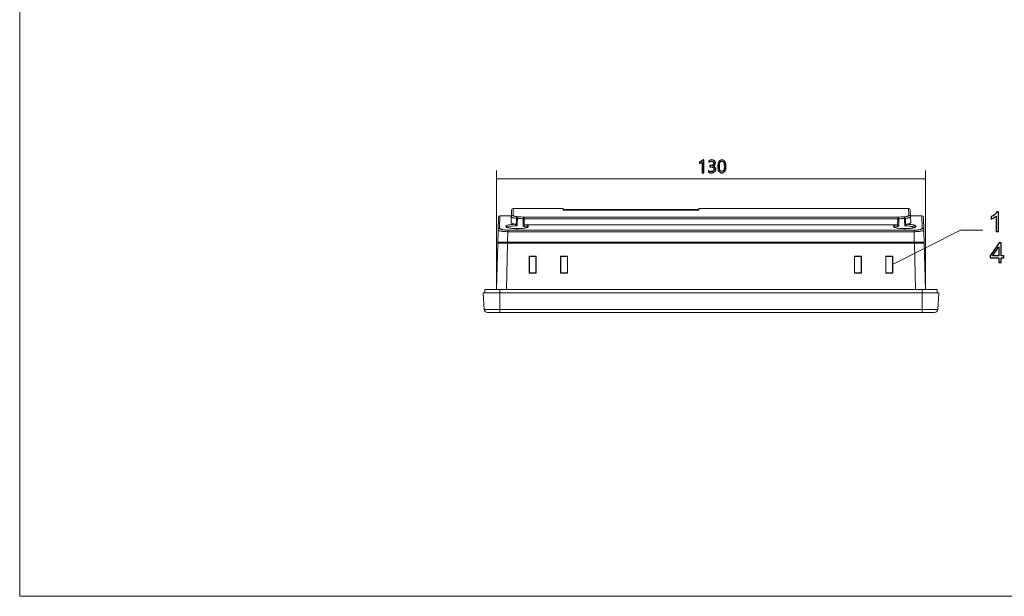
# Model space of a CAD drawing. Header units: centimetres. Extents: x -29.7 to 29.7, y -21 to 21.
# Tile 1 of 11: x -29.7 to 0.1, y -21 to -3.5. Entities that reach past the tile are written whole.
import ezdxf

# ---------------------------------------------------------------- set-up
doc = ezdxf.new("R2010")
doc.units = ezdxf.units.CM
doc.header["$MEASUREMENT"] = 0
doc.layers.add('ADMI12F45D1EDXF_CONTINUOUS_LINE', color=7, linetype='Continuous')
doc.layers.add('SC_DXF_CONTINUOUS_LINE', color=7, linetype='Continuous')

msp = doc.modelspace()

# ---------------------------------------------------------------- linework, layer by layer
at = {"lineweight": 9}
for points in [[(-29.70107, -21.0058), (-29.70107, -21.0058), (-29.70107, 20.9942), (-29.70107, 20.9942)], [(-29.70107, -21.0058), (-29.70107, -21.0058), (29.69893, -21.0058), (29.69893, -21.0058)]]:
    msp.add_open_spline(points, degree=3, dxfattribs=at)
for points, knots in [([(-9.02632, -8.17961), (-9.02632, -8.17961), (-9.02632, -7.85611), (-9.02632, -7.85611), (-9.03382, -7.86361), (-9.04649, -7.87203), (-9.06432, -7.88128), (-9.08216, -7.89053), (-9.09857, -7.89703), (-9.11374, -7.90078), (-9.11374, -7.90078), (-9.11374, -7.85394), (-9.11374, -7.85394), (-9.09374, -7.84836), (-9.07232, -7.83953), (-9.04949, -7.82744), (-9.02674, -7.81528), (-9.00924, -7.80386), (-8.99699, -7.79311), (-8.99699, -7.79311), (-8.97899, -7.79311), (-8.97899, -7.79311), (-8.97899, -7.79311), (-8.97899, -8.17961), (-8.97899, -8.17961), (-8.97899, -8.17961), (-9.02632, -8.17961), (-9.02632, -8.17961)], [0, 0, 0, 0, 0.11111111, 0.11111111, 0.11111111, 0.22222222, 0.22222222, 0.22222222, 0.33333333, 0.33333333, 0.33333333, 0.44444444, 0.44444444, 0.44444444, 0.55555556, 0.55555556, 0.55555556, 0.66666667, 0.66666667, 0.66666667, 0.77777778, 0.77777778, 0.77777778, 0.88888889, 0.88888889, 0.88888889, 1, 1, 1, 1]), ([(-8.83732, -8.11636), (-8.81141, -8.13636), (-8.78224, -8.14644), (-8.74966, -8.14644), (-8.72366, -8.14644), (-8.70299, -8.14003), (-8.68782, -8.12728), (-8.67257, -8.11444), (-8.66499, -8.09736), (-8.66499, -8.07586), (-8.66499, -8.02803), (-8.69924, -8.00411), (-8.76774, -8.00411), (-8.76774, -8.00411), (-8.79924, -8.00411), (-8.79924, -8.00411), (-8.79924, -8.00411), (-8.79924, -7.96453), (-8.79924, -7.96453), (-8.79924, -7.96453), (-8.76924, -7.96453), (-8.76924, -7.96453), (-8.70849, -7.96453), (-8.67816, -7.94203), (-8.67816, -7.89711), (-8.67816, -7.85561), (-8.70132, -7.83486), (-8.74774, -7.83486), (-8.77424, -7.83486), (-8.79924, -7.84386), (-8.82266, -7.86169), (-8.82266, -7.86169), (-8.82266, -7.81661), (-8.82266, -7.81661), (-8.79791, -7.80228), (-8.76907, -7.79511), (-8.73599, -7.79511), (-8.70374, -7.79511), (-8.67791, -7.80353), (-8.65841, -7.82036), (-8.63882, -7.83719), (-8.62907, -7.85903), (-8.62907, -7.88594), (-8.62907, -7.93536), (-8.65432, -7.96719), (-8.70474, -7.98136), (-8.70474, -7.98136), (-8.70474, -7.98236), (-8.70474, -7.98236), (-8.67741, -7.98528), (-8.65582, -7.99494), (-8.63991, -8.01128), (-8.62407, -8.02761), (-8.61616, -8.04803), (-8.61616, -8.07244), (-8.61616, -8.10644), (-8.62841, -8.13386), (-8.65291, -8.15469), (-8.67741, -8.17553), (-8.70999, -8.18594), (-8.75066, -8.18594), (-8.78649, -8.18594), (-8.81532, -8.17928), (-8.83732, -8.16594), (-8.83732, -8.16594), (-8.83732, -8.11636), (-8.83732, -8.11636)], [0, 0, 0, 0, 0.04545455, 0.04545455, 0.04545455, 0.09090909, 0.09090909, 0.09090909, 0.13636364, 0.13636364, 0.13636364, 0.18181818, 0.18181818, 0.18181818, 0.22727273, 0.22727273, 0.22727273, 0.27272727, 0.27272727, 0.27272727, 0.31818182, 0.31818182, 0.31818182, 0.36363636, 0.36363636, 0.36363636, 0.40909091, 0.40909091, 0.40909091, 0.45454545, 0.45454545, 0.45454545, 0.5, 0.5, 0.5, 0.54545455, 0.54545455, 0.54545455, 0.59090909, 0.59090909, 0.59090909, 0.63636364, 0.63636364, 0.63636364, 0.68181818, 0.68181818, 0.68181818, 0.72727273, 0.72727273, 0.72727273, 0.77272727, 0.77272727, 0.77272727, 0.81818182, 0.81818182, 0.81818182, 0.86363636, 0.86363636, 0.86363636, 0.90909091, 0.90909091, 0.90909091, 0.95454545, 0.95454545, 0.95454545, 1, 1, 1, 1]), ([(-8.55674, -7.99794), (-8.55674, -7.93119), (-8.54574, -7.88078), (-8.52357, -7.84644), (-8.50141, -7.81219), (-8.46941, -7.79511), (-8.42741, -7.79511), (-8.34732, -7.79511), (-8.30724, -7.85969), (-8.30724, -7.98894), (-8.30724, -8.05278), (-8.31857, -8.10153), (-8.34107, -8.13528), (-8.36366, -8.16903), (-8.39524, -8.18594), (-8.43591, -8.18594), (-8.47432, -8.18594), (-8.50407, -8.16994), (-8.52516, -8.13786), (-8.54624, -8.10578), (-8.55674, -8.05919), (-8.55674, -7.99794)], [0, 0, 0, 0, 0.14285714, 0.14285714, 0.14285714, 0.28571429, 0.28571429, 0.28571429, 0.42857143, 0.42857143, 0.42857143, 0.57142857, 0.57142857, 0.57142857, 0.71428571, 0.71428571, 0.71428571, 0.85714286, 0.85714286, 0.85714286, 1, 1, 1, 1]), ([(-8.50791, -7.99578), (-8.50791, -8.09619), (-8.48249, -8.14644), (-8.43149, -8.14644), (-8.38141, -8.14644), (-8.35632, -8.09536), (-8.35632, -7.99336), (-8.35632, -7.88769), (-8.38091, -7.83486), (-8.43007, -7.83486), (-8.48199, -7.83486), (-8.50791, -7.88853), (-8.50791, -7.99578)], [0, 0, 0, 0, 0.25, 0.25, 0.25, 0.5, 0.5, 0.5, 0.75, 0.75, 0.75, 1, 1, 1, 1]), ([(-0.05127, -9.96291), (-0.05127, -9.96291), (-0.1246, -9.96291), (-0.1246, -9.96291), (-0.1246, -9.96291), (-0.1246, -9.49597), (-0.1246, -9.49597), (-0.14224, -9.51291), (-0.16544, -9.52972), (-0.19405, -9.54652), (-0.22266, -9.56333), (-0.24849, -9.57597), (-0.27127, -9.5843), (-0.27127, -9.5843), (-0.27127, -9.51347), (-0.27127, -9.51347), (-0.2303, -9.4943), (-0.19447, -9.47097), (-0.16377, -9.44347), (-0.13308, -9.41611), (-0.11127, -9.38958), (-0.09849, -9.36375), (-0.09849, -9.36375), (-0.05127, -9.36375), (-0.05127, -9.36375), (-0.05127, -9.36375), (-0.05127, -9.96291), (-0.05127, -9.96291)], [0, 0, 0, 0, 0.11111111, 0.11111111, 0.11111111, 0.22222222, 0.22222222, 0.22222222, 0.33333333, 0.33333333, 0.33333333, 0.44444444, 0.44444444, 0.44444444, 0.55555556, 0.55555556, 0.55555556, 0.66666667, 0.66666667, 0.66666667, 0.77777778, 0.77777778, 0.77777778, 0.88888889, 0.88888889, 0.88888889, 1, 1, 1, 1]), ([(-0.04446, -10.90334), (-0.04446, -10.90334), (-0.04446, -10.76084), (-0.04446, -10.76084), (-0.04446, -10.76084), (-0.30363, -10.76084), (-0.30363, -10.76084), (-0.30363, -10.76084), (-0.30363, -10.69334), (-0.30363, -10.69334), (-0.30363, -10.69334), (-0.03113, -10.30668), (-0.03113, -10.30668), (-0.03113, -10.30668), (0.02887, -10.30668), (0.02887, -10.30668), (0.02887, -10.30668), (0.02887, -10.69334), (0.02887, -10.69334), (0.02887, -10.69334), (0.1097, -10.69334), (0.1097, -10.69334), (0.1097, -10.69334), (0.1097, -10.76084), (0.1097, -10.76084), (0.1097, -10.76084), (0.02887, -10.76084), (0.02887, -10.76084), (0.02887, -10.76084), (0.02887, -10.90334), (0.02887, -10.90334), (0.02887, -10.90334), (-0.04446, -10.90334), (-0.04446, -10.90334)], [0, 0, 0, 0, 0.09090909, 0.09090909, 0.09090909, 0.18181818, 0.18181818, 0.18181818, 0.27272727, 0.27272727, 0.27272727, 0.36363636, 0.36363636, 0.36363636, 0.45454545, 0.45454545, 0.45454545, 0.54545455, 0.54545455, 0.54545455, 0.63636364, 0.63636364, 0.63636364, 0.72727273, 0.72727273, 0.72727273, 0.81818182, 0.81818182, 0.81818182, 0.90909091, 0.90909091, 0.90909091, 1, 1, 1, 1]), ([(-0.04446, -10.69334), (-0.04446, -10.69334), (-0.04446, -10.42487), (-0.04446, -10.42487), (-0.04446, -10.42487), (-0.23155, -10.69334), (-0.23155, -10.69334), (-0.23155, -10.69334), (-0.04446, -10.69334), (-0.04446, -10.69334)], [0, 0, 0, 0, 0.33333333, 0.33333333, 0.33333333, 0.66666667, 0.66666667, 0.66666667, 1, 1, 1, 1]), ([(-3.26224, -10.96375), (-3.26224, -10.96375), (-3.25891, -10.95926), (-3.25891, -10.95926), (-3.25891, -10.95926), (-3.25665, -10.96372), (-3.25665, -10.96372), (-3.25665, -10.96372), (-3.26224, -10.96375), (-3.26224, -10.96375), (-3.26224, -10.96375), (-3.26224, -10.96375), (-3.26224, -10.96375)], [0, 0, 0, 0, 0.25, 0.25, 0.25, 0.5, 0.5, 0.5, 0.75, 0.75, 0.75, 1, 1, 1, 1])]:
    msp.add_open_spline(points, degree=3, knots=knots)
at = {"lineweight": 0}
for points in [[(-15.25962, -11.71375), (-15.25962, -11.71375), (-15.25962, -8.118), (-15.25962, -8.118)], [(-2.26486, -11.71375), (-2.26486, -11.71375), (-2.26486, -8.118), (-2.26486, -8.118)], [(-15.25962, -8.368), (-15.25962, -8.368), (-2.26486, -8.368), (-2.26486, -8.368)]]:
    msp.add_open_spline(points, degree=3, dxfattribs=at)
for points in [[(-15.23295, -8.37514), (-15.23295, -8.37514), (-15.25962, -8.368), (-15.25962, -8.368), (-15.25962, -8.368), (-15.23295, -8.36085), (-15.23295, -8.36085), (-15.23295, -8.36085), (-15.23295, -8.37514), (-15.23295, -8.37514)], [(-2.29152, -8.37514), (-2.29152, -8.37514), (-2.26486, -8.368), (-2.26486, -8.368), (-2.26486, -8.368), (-2.29152, -8.36085), (-2.29152, -8.36085), (-2.29152, -8.36085), (-2.29152, -8.37514), (-2.29152, -8.37514)]]:
    msp.add_open_spline(points, degree=3, knots=[0, 0, 0, 0, 0.33333333, 0.33333333, 0.33333333, 0.66666667, 0.66666667, 0.66666667, 1, 1, 1, 1], dxfattribs=at)
at = {"lineweight": 9}
for points, knots in [([(-3.26224, -10.96375), (-3.26224, -10.96375), (-1.20782, -9.92336), (-1.20782, -9.92336), (-1.20782, -9.92336), (-0.53718, -9.92336), (-0.53718, -9.92336)], [0, 0, 0, 0, 0.5, 0.5, 0.5, 1, 1, 1, 1]), ([(-3.26224, -10.96375), (-3.26224, -10.96375), (-3.25891, -10.95926), (-3.25891, -10.95926), (-3.25891, -10.95926), (-3.25665, -10.96372), (-3.25665, -10.96372), (-3.25665, -10.96372), (-3.26224, -10.96375), (-3.26224, -10.96375)], [0, 0, 0, 0, 0.33333333, 0.33333333, 0.33333333, 0.66666667, 0.66666667, 0.66666667, 1, 1, 1, 1])]:
    msp.add_open_spline(points, degree=3, knots=knots, dxfattribs=at)
at = {"layer": 'ADMI12F45D1EDXF_CONTINUOUS_LINE', "lineweight": 9}
for points in [[(-15.22296, -10.31375), (-15.22296, -10.31375), (-15.2025, -9.53247), (-15.2025, -9.53247)], [(-15.15252, -9.48376), (-15.17962, -9.48376), (-15.20179, -9.50535), (-15.2025, -9.53244)], [(-15.15253, -9.48376), (-15.15253, -9.48376), (-15.16241, -9.86246), (-15.16241, -9.86246)], [(-15.15253, -9.48375), (-15.15253, -9.48375), (-14.80532, -9.48375), (-14.80532, -9.48375)], [(-14.81261, -9.69255), (-14.81261, -9.69255), (-14.79932, -9.31201), (-14.79932, -9.31201)], [(-14.74936, -9.26376), (-14.77629, -9.26376), (-14.79838, -9.28509), (-14.79932, -9.31201)], [(-14.74937, -9.26375), (-14.74937, -9.26375), (-14.75654, -9.47009), (-14.75654, -9.47009)], [(-14.74937, -9.26375), (-14.74937, -9.26375), (-13.23639, -9.26375), (-13.23639, -9.26375)], [(-14.42081, -9.52911), (-14.42081, -9.52911), (-14.42081, -9.57659), (-14.42081, -9.57659)], [(-3.10367, -9.52911), (-3.10367, -9.52911), (-14.42081, -9.52911), (-14.42081, -9.52911)], [(-13.23639, -9.26374), (-13.23639, -9.26374), (-13.23639, -9.31084), (-13.23639, -9.31084)], [(-13.23534, -9.29375), (-13.23534, -9.29375), (-10.26753, -9.29375), (-10.26753, -9.29375)], [(-9.16534, -9.31318), (-9.16534, -9.31318), (-13.20534, -9.31318), (-13.20534, -9.31318)], [(-10.25332, -9.29387), (-10.25332, -9.29387), (-10.26751, -9.29375), (-10.26751, -9.29375)], [(-9.84402, -9.29375), (-9.84402, -9.29375), (-9.13534, -9.29375), (-9.13534, -9.29375)], [(-9.13429, -9.28471), (-9.13429, -9.28471), (-9.13429, -9.26374), (-9.13429, -9.26374)], [(-9.13429, -9.26375), (-9.13429, -9.26375), (-2.77511, -9.26375), (-2.77511, -9.26375)], [(-9.13429, -9.31089), (-9.13429, -9.31089), (-9.13429, -9.28471), (-9.13429, -9.28471)], [(-3.10367, -9.52911), (-3.10367, -9.52911), (-3.10367, -9.57659), (-3.10367, -9.57659)], [(-2.72516, -9.31201), (-2.7261, -9.28509), (-2.74819, -9.26376), (-2.77512, -9.26376)], [(-2.76794, -9.47009), (-2.76794, -9.47009), (-2.77511, -9.26375), (-2.77511, -9.26375)], [(-2.72516, -9.31201), (-2.72516, -9.31201), (-2.71187, -9.69255), (-2.71187, -9.69255)], [(-2.71916, -9.48375), (-2.71916, -9.48375), (-2.37194, -9.48375), (-2.37194, -9.48375)], [(-2.32198, -9.53244), (-2.32269, -9.50535), (-2.34485, -9.48376), (-2.37196, -9.48376)], [(-2.36207, -9.86247), (-2.36207, -9.86247), (-2.37194, -9.48375), (-2.37194, -9.48375)], [(-2.32198, -9.53247), (-2.32198, -9.53247), (-2.30152, -10.31375), (-2.30152, -10.31375)], [(-14.92788, -9.83291), (-14.93029, -9.82781), (-14.93363, -9.82306), (-14.93764, -9.81908)], [(-14.92769, -9.83916), (-14.92558, -9.8399), (-14.92346, -9.84062), (-14.92133, -9.84132)], [(-14.91337, -9.83526), (-14.91466, -9.83635), (-14.91591, -9.83751), (-14.91706, -9.83876)], [(-14.65096, -9.5632), (-14.65508, -9.6276), (-14.65908, -9.692), (-14.66296, -9.75641)], [(-14.62232, -9.56477), (-14.63186, -9.5642), (-14.64141, -9.56367), (-14.65095, -9.5632)], [(-14.62232, -9.56477), (-14.62619, -9.63943), (-14.62992, -9.71409), (-14.63352, -9.78876)], [(-14.44865, -9.80239), (-14.44865, -9.80239), (-14.45138, -9.57746), (-14.45138, -9.57746)], [(-14.42081, -9.57659), (-14.42081, -9.57659), (-14.41764, -9.77322), (-14.41764, -9.77322)], [(-14.42081, -9.57659), (-14.42081, -9.57659), (-3.10367, -9.57659), (-3.10367, -9.57659)], [(-3.14839, -9.76128), (-3.14839, -9.76128), (-14.37609, -9.76128), (-14.37609, -9.76128)], [(-14.3432, -9.84102), (-14.34075, -9.84019), (-14.33831, -9.83933), (-14.33588, -9.83843)], [(-14.33662, -9.83292), (-14.33419, -9.8278), (-14.33083, -9.82304), (-14.32681, -9.81905)], [(-3.18788, -9.83291), (-3.19029, -9.82781), (-3.19363, -9.82306), (-3.19764, -9.81908)], [(-3.18769, -9.83916), (-3.18558, -9.8399), (-3.18346, -9.84062), (-3.18133, -9.84132)], [(-3.10683, -9.77322), (-3.10683, -9.77322), (-3.10367, -9.57659), (-3.10367, -9.57659)], [(-3.0731, -9.57746), (-3.0731, -9.57746), (-3.07583, -9.80239), (-3.07583, -9.80239)], [(-2.89095, -9.78876), (-2.89456, -9.71409), (-2.89829, -9.63943), (-2.90215, -9.56477)], [(-2.86152, -9.75641), (-2.8654, -9.692), (-2.8694, -9.6276), (-2.87352, -9.5632)], [(-2.6032, -9.84102), (-2.60075, -9.84019), (-2.59831, -9.83933), (-2.59588, -9.83843)], [(-2.59662, -9.83292), (-2.59419, -9.8278), (-2.59083, -9.82304), (-2.58681, -9.81905)], [(-14.91396, -9.96614), (-14.91396, -9.96614), (-14.92227, -10.28375), (-14.92227, -10.28375)], [(-14.91396, -9.96614), (-14.91396, -9.96614), (-14.91396, -9.91873), (-14.91396, -9.91873)], [(-14.91396, -9.91873), (-14.91396, -9.91873), (-2.61052, -9.91873), (-2.61052, -9.91873)], [(-14.91396, -9.96614), (-14.91396, -9.96614), (-2.61052, -9.96614), (-2.61052, -9.96614)], [(-2.61052, -9.91873), (-2.61052, -9.91873), (-2.61052, -9.96614), (-2.61052, -9.96614)], [(-2.6022, -10.28375), (-2.6022, -10.28375), (-2.61052, -9.96614), (-2.61052, -9.96614)], [(-15.25962, -11.71375), (-15.25962, -11.71375), (-15.22296, -10.31375), (-15.22296, -10.31375)], [(-15.22296, -10.31375), (-15.22296, -10.31375), (-2.30152, -10.31375), (-2.30152, -10.31375)], [(-15.22217, -10.28375), (-15.22217, -10.28375), (-2.3023, -10.28375), (-2.3023, -10.28375)], [(-15.1588, -10.28375), (-15.1588, -10.28375), (-15.1624, -10.31375), (-15.1624, -10.31375)], [(-15.16238, -10.28375), (-15.16238, -10.28375), (-15.16238, -10.31358), (-15.16238, -10.31358)], [(-14.92306, -10.31375), (-14.92306, -10.31375), (-14.95972, -11.71375), (-14.95972, -11.71375)], [(-14.9314, -10.31375), (-14.9314, -10.31375), (-14.9314, -10.28375), (-14.9314, -10.28375)], [(-2.56476, -11.71375), (-2.56476, -11.71375), (-2.60142, -10.31375), (-2.60142, -10.31375)], [(-2.59307, -10.28375), (-2.59307, -10.28375), (-2.59307, -10.31375), (-2.59307, -10.31375)], [(-2.36207, -10.31375), (-2.36207, -10.31375), (-2.36567, -10.28375), (-2.36567, -10.28375)], [(-2.3621, -10.31358), (-2.3621, -10.31358), (-2.3621, -10.28375), (-2.3621, -10.28375)], [(-2.30152, -10.31375), (-2.30152, -10.31375), (-2.26486, -11.71375), (-2.26486, -11.71375)], [(-14.26755, -10.70844), (-14.26755, -10.70844), (-14.26833, -11.21984), (-14.26833, -11.21984)], [(-14.26755, -10.70844), (-14.26755, -10.70844), (-14.26224, -10.71375), (-14.26224, -10.71375)], [(-14.05662, -10.70844), (-14.05662, -10.70844), (-14.26755, -10.70844), (-14.26755, -10.70844)], [(-14.26224, -11.21375), (-14.26224, -11.21375), (-14.26224, -10.71375), (-14.26224, -10.71375)], [(-14.06209, -10.71375), (-14.06209, -10.71375), (-14.26224, -10.71375), (-14.26224, -10.71375)], [(-14.06193, -10.71375), (-14.06193, -10.71375), (-14.06224, -11.21375), (-14.06224, -11.21375)], [(-14.05662, -10.70844), (-14.05662, -10.70844), (-14.06193, -10.71375), (-14.06193, -10.71375)], [(-14.05615, -11.21984), (-14.05615, -11.21984), (-14.05662, -10.70844), (-14.05662, -10.70844)], [(-13.31755, -10.70844), (-13.31755, -10.70844), (-13.31833, -11.21984), (-13.31833, -11.21984)], [(-13.31755, -10.70844), (-13.31755, -10.70844), (-13.31224, -10.71375), (-13.31224, -10.71375)], [(-13.10693, -10.70844), (-13.10693, -10.70844), (-13.31755, -10.70844), (-13.31755, -10.70844)], [(-13.31224, -11.21375), (-13.31224, -11.21375), (-13.31224, -10.71375), (-13.31224, -10.71375)], [(-13.11224, -10.71375), (-13.11224, -10.71375), (-13.31224, -10.71375), (-13.31224, -10.71375)], [(-13.10693, -10.70844), (-13.10693, -10.70844), (-13.11224, -10.71375), (-13.11224, -10.71375)], [(-13.11224, -10.71375), (-13.11224, -10.71375), (-13.11224, -11.21375), (-13.11224, -11.21375)], [(-13.10615, -11.21984), (-13.10615, -11.21984), (-13.10693, -10.70844), (-13.10693, -10.70844)], [(-4.41786, -10.70844), (-4.41786, -10.70844), (-4.41833, -11.21984), (-4.41833, -11.21984)], [(-4.20693, -10.70844), (-4.20693, -10.70844), (-4.41786, -10.70844), (-4.41786, -10.70844)], [(-4.41786, -10.70844), (-4.41786, -10.70844), (-4.41254, -10.71375), (-4.41254, -10.71375)], [(-4.41224, -11.21375), (-4.41224, -11.21375), (-4.41254, -10.71375), (-4.41254, -10.71375)], [(-4.21224, -10.71375), (-4.21224, -10.71375), (-4.41239, -10.71375), (-4.41239, -10.71375)], [(-4.20693, -10.70844), (-4.20693, -10.70844), (-4.21224, -10.71375), (-4.21224, -10.71375)], [(-4.21224, -10.71375), (-4.21224, -10.71375), (-4.21224, -11.21375), (-4.21224, -11.21375)], [(-4.20615, -11.21984), (-4.20615, -11.21984), (-4.20693, -10.70844), (-4.20693, -10.70844)], [(-3.46786, -10.70844), (-3.46786, -10.70844), (-3.46833, -11.21984), (-3.46833, -11.21984)], [(-3.25693, -10.70844), (-3.25693, -10.70844), (-3.46786, -10.70844), (-3.46786, -10.70844)], [(-3.46786, -10.70844), (-3.46786, -10.70844), (-3.46254, -10.71375), (-3.46254, -10.71375)], [(-3.46224, -11.21375), (-3.46224, -11.21375), (-3.46254, -10.71375), (-3.46254, -10.71375)], [(-3.26224, -10.71375), (-3.26224, -10.71375), (-3.46239, -10.71375), (-3.46239, -10.71375)], [(-3.25693, -10.70844), (-3.25693, -10.70844), (-3.26224, -10.71375), (-3.26224, -10.71375)], [(-3.26224, -10.71375), (-3.26224, -10.71375), (-3.26224, -11.21375), (-3.26224, -11.21375)], [(-3.25615, -11.21984), (-3.25615, -11.21984), (-3.25693, -10.70844), (-3.25693, -10.70844)], [(-14.26833, -11.21984), (-14.26833, -11.21984), (-14.26224, -11.21375), (-14.26224, -11.21375)], [(-14.26833, -11.21984), (-14.26833, -11.21984), (-14.05615, -11.21984), (-14.05615, -11.21984)], [(-14.26224, -11.21375), (-14.26224, -11.21375), (-14.06209, -11.21375), (-14.06209, -11.21375)], [(-14.05615, -11.21984), (-14.05615, -11.21984), (-14.06224, -11.21375), (-14.06224, -11.21375)], [(-13.31833, -11.21984), (-13.31833, -11.21984), (-13.31224, -11.21375), (-13.31224, -11.21375)], [(-13.31833, -11.21984), (-13.31833, -11.21984), (-13.10615, -11.21984), (-13.10615, -11.21984)], [(-13.31224, -11.21375), (-13.31224, -11.21375), (-13.11224, -11.21375), (-13.11224, -11.21375)], [(-13.10615, -11.21984), (-13.10615, -11.21984), (-13.11224, -11.21375), (-13.11224, -11.21375)], [(-4.41833, -11.21984), (-4.41833, -11.21984), (-4.41224, -11.21375), (-4.41224, -11.21375)], [(-4.41833, -11.21984), (-4.41833, -11.21984), (-4.20615, -11.21984), (-4.20615, -11.21984)], [(-4.41239, -11.21375), (-4.41239, -11.21375), (-4.21224, -11.21375), (-4.21224, -11.21375)], [(-4.20615, -11.21984), (-4.20615, -11.21984), (-4.21224, -11.21375), (-4.21224, -11.21375)], [(-3.46833, -11.21984), (-3.46833, -11.21984), (-3.46224, -11.21375), (-3.46224, -11.21375)], [(-3.46833, -11.21984), (-3.46833, -11.21984), (-3.25615, -11.21984), (-3.25615, -11.21984)], [(-3.46239, -11.21375), (-3.46239, -11.21375), (-3.26224, -11.21375), (-3.26224, -11.21375)], [(-3.25615, -11.21984), (-3.25615, -11.21984), (-3.26224, -11.21375), (-3.26224, -11.21375)], [(-15.66224, -11.81375), (-15.66224, -11.81375), (-15.63576, -12.31899), (-15.63576, -12.31899)], [(-15.66224, -11.81375), (-15.66224, -11.81375), (-1.86224, -11.81375), (-1.86224, -11.81375)], [(-15.16224, -12.41375), (-15.16224, -12.41375), (-15.16224, -11.81375), (-15.16224, -11.81375)], [(-2.36224, -11.81375), (-2.36224, -11.81375), (-2.36224, -12.41375), (-2.36224, -12.41375)], [(-1.88872, -12.31899), (-1.88872, -12.31899), (-1.86224, -11.81375), (-1.86224, -11.81375)], [(-1.88872, -12.31899), (-1.88872, -12.31899), (-15.63576, -12.31899), (-15.63576, -12.31899)], [(-15.63576, -12.31899), (-15.63298, -12.37211), (-15.58909, -12.41375), (-15.5359, -12.41375)], [(-15.5359, -12.41375), (-15.5359, -12.41375), (-1.98858, -12.41375), (-1.98858, -12.41375)], [(-1.98858, -12.41375), (-1.93539, -12.41375), (-1.8915, -12.37211), (-1.88872, -12.31899)]]:
    msp.add_open_spline(points, degree=3, dxfattribs=at)
for points, knots in [([(-14.65096, -9.5632), (-14.67301, -9.56071), (-14.69502, -9.55783), (-14.71688, -9.55394), (-14.7259, -9.55233), (-14.73489, -9.55055), (-14.74379, -9.54853), (-14.75131, -9.54682), (-14.75876, -9.54495), (-14.7662, -9.54271), (-14.7722, -9.54091), (-14.77819, -9.53887), (-14.78385, -9.53662), (-14.78813, -9.53492), (-14.79222, -9.53309), (-14.79654, -9.53039), (-14.80146, -9.52731), (-14.80669, -9.52311), (-14.80651, -9.51775)], [0, 0, 0, 0, 0.16666667, 0.16666667, 0.16666667, 0.33333333, 0.33333333, 0.33333333, 0.5, 0.5, 0.5, 0.66666667, 0.66666667, 0.66666667, 0.83333333, 0.83333333, 0.83333333, 1, 1, 1, 1]), ([(-14.8065, -9.51775), (-14.80607, -9.5054), (-14.80049, -9.49275), (-14.79129, -9.48395), (-14.782, -9.47506), (-14.76902, -9.47009), (-14.75656, -9.47009)], [0, 0, 0, 0, 0.5, 0.5, 0.5, 1, 1, 1, 1]), ([(-14.62065, -9.51638), (-14.63092, -9.51519), (-14.64115, -9.51362), (-14.65134, -9.51183), (-14.66033, -9.51026), (-14.66929, -9.50853), (-14.67822, -9.50664), (-14.68614, -9.50497), (-14.69404, -9.50318), (-14.70185, -9.50112), (-14.70839, -9.4994), (-14.71486, -9.49749), (-14.72128, -9.49522), (-14.7265, -9.49338), (-14.73168, -9.49131), (-14.7366, -9.48907), (-14.74045, -9.48733), (-14.74414, -9.48548), (-14.74787, -9.48279), (-14.75231, -9.47959), (-14.7568, -9.47521), (-14.75654, -9.47009)], [0, 0, 0, 0, 0.14285714, 0.14285714, 0.14285714, 0.28571429, 0.28571429, 0.28571429, 0.42857143, 0.42857143, 0.42857143, 0.57142857, 0.57142857, 0.57142857, 0.71428571, 0.71428571, 0.71428571, 0.85714286, 0.85714286, 0.85714286, 1, 1, 1, 1]), ([(-14.65095, -9.5632), (-14.65031, -9.55757), (-14.64913, -9.55218), (-14.64719, -9.54661), (-14.6426, -9.53344), (-14.63375, -9.51924), (-14.62065, -9.51638)], [0, 0, 0, 0, 0.5, 0.5, 0.5, 1, 1, 1, 1]), ([(-14.62065, -9.51638), (-14.62102, -9.51826), (-14.62112, -9.52018), (-14.62121, -9.5221), (-14.6214, -9.52581), (-14.62159, -9.5295), (-14.62174, -9.5332), (-14.62193, -9.53826), (-14.62204, -9.54334), (-14.62212, -9.54841), (-14.62221, -9.55386), (-14.62229, -9.55932), (-14.62232, -9.56477)], [0, 0, 0, 0, 0.25, 0.25, 0.25, 0.5, 0.5, 0.5, 0.75, 0.75, 0.75, 1, 1, 1, 1]), ([(-14.42081, -9.52911), (-14.45201, -9.52479), (-14.48341, -9.52193), (-14.51485, -9.51995), (-14.55008, -9.51772), (-14.58537, -9.51659), (-14.62065, -9.51638)], [0, 0, 0, 0, 0.5, 0.5, 0.5, 1, 1, 1, 1]), ([(-14.45138, -9.57746), (-14.45083, -9.57183), (-14.44979, -9.56643), (-14.44799, -9.56084), (-14.44354, -9.54707), (-14.4344, -9.53213), (-14.42081, -9.52911)], [0, 0, 0, 0, 0.5, 0.5, 0.5, 1, 1, 1, 1]), ([(-13.23639, -9.31084), (-13.23639, -9.31109), (-13.23608, -9.3112), (-13.23579, -9.31129), (-13.2351, -9.31152), (-13.23458, -9.31163), (-13.23403, -9.31173), (-13.23314, -9.31189), (-13.23214, -9.31202), (-13.23116, -9.31213), (-13.22985, -9.31228), (-13.22859, -9.31239), (-13.22731, -9.31249), (-13.22398, -9.31274), (-13.2206, -9.31289), (-13.21723, -9.313), (-13.21326, -9.31312), (-13.2093, -9.31318), (-13.20534, -9.31318)], [0, 0, 0, 0, 0.16666667, 0.16666667, 0.16666667, 0.33333333, 0.33333333, 0.33333333, 0.5, 0.5, 0.5, 0.66666667, 0.66666667, 0.66666667, 0.83333333, 0.83333333, 0.83333333, 1, 1, 1, 1]), ([(-9.84403, -9.29375), (-9.86271, -9.29375), (-9.88138, -9.29403), (-9.90006, -9.29424), (-9.94136, -9.29469), (-9.98266, -9.29483), (-10.02396, -9.29485), (-10.10042, -9.2949), (-10.17687, -9.29457), (-10.25332, -9.29387)], [0, 0, 0, 0, 0.33333333, 0.33333333, 0.33333333, 0.66666667, 0.66666667, 0.66666667, 1, 1, 1, 1]), ([(-9.16534, -9.31318), (-9.16138, -9.31318), (-9.15742, -9.31312), (-9.15345, -9.313), (-9.15008, -9.31289), (-9.1467, -9.31274), (-9.14337, -9.31249), (-9.14209, -9.31239), (-9.14082, -9.31228), (-9.13952, -9.31213), (-9.13854, -9.31202), (-9.13754, -9.31189), (-9.13665, -9.31173), (-9.13609, -9.31163), (-9.13558, -9.31152), (-9.13489, -9.31129), (-9.1346, -9.3112), (-9.13429, -9.31109), (-9.13429, -9.31084)], [0, 0, 0, 0, 0.16666667, 0.16666667, 0.16666667, 0.33333333, 0.33333333, 0.33333333, 0.5, 0.5, 0.5, 0.66666667, 0.66666667, 0.66666667, 0.83333333, 0.83333333, 0.83333333, 1, 1, 1, 1]), ([(-2.90383, -9.51638), (-2.93911, -9.51659), (-2.9744, -9.51772), (-3.00963, -9.51995), (-3.04107, -9.52193), (-3.07247, -9.52479), (-3.10367, -9.52911)], [0, 0, 0, 0, 0.5, 0.5, 0.5, 1, 1, 1, 1]), ([(-3.0731, -9.57746), (-3.07365, -9.57184), (-3.07469, -9.56643), (-3.07649, -9.56084), (-3.08094, -9.54707), (-3.09008, -9.53213), (-3.10367, -9.52911)], [0, 0, 0, 0, 0.5, 0.5, 0.5, 1, 1, 1, 1]), ([(-2.76794, -9.47009), (-2.76757, -9.47521), (-2.77216, -9.47959), (-2.77662, -9.4828), (-2.78034, -9.48547), (-2.78397, -9.48734), (-2.78777, -9.48909), (-2.79267, -9.49135), (-2.79786, -9.4934), (-2.80307, -9.49524), (-2.80944, -9.49748), (-2.81585, -9.49941), (-2.82231, -9.50116), (-2.82997, -9.50324), (-2.83772, -9.50509), (-2.8455, -9.50676), (-2.86478, -9.51092), (-2.88426, -9.51401), (-2.90383, -9.51638)], [0, 0, 0, 0, 0.16666667, 0.16666667, 0.16666667, 0.33333333, 0.33333333, 0.33333333, 0.5, 0.5, 0.5, 0.66666667, 0.66666667, 0.66666667, 0.83333333, 0.83333333, 0.83333333, 1, 1, 1, 1]), ([(-2.87353, -9.5632), (-2.87417, -9.55757), (-2.87535, -9.55218), (-2.87729, -9.54661), (-2.88188, -9.53344), (-2.89073, -9.51924), (-2.90383, -9.51638)], [0, 0, 0, 0, 0.5, 0.5, 0.5, 1, 1, 1, 1]), ([(-2.90383, -9.51639), (-2.90346, -9.51826), (-2.90336, -9.52019), (-2.90327, -9.5221), (-2.90308, -9.52581), (-2.90288, -9.52951), (-2.90274, -9.5332), (-2.90254, -9.53827), (-2.90244, -9.54334), (-2.90236, -9.54841), (-2.90226, -9.55386), (-2.90219, -9.55932), (-2.90216, -9.56477)], [0, 0, 0, 0, 0.25, 0.25, 0.25, 0.5, 0.5, 0.5, 0.75, 0.75, 0.75, 1, 1, 1, 1]), ([(-2.71797, -9.51775), (-2.71779, -9.52304), (-2.72305, -9.52711), (-2.72795, -9.5301), (-2.73231, -9.53276), (-2.73638, -9.53457), (-2.74065, -9.53626), (-2.74629, -9.53849), (-2.75229, -9.54051), (-2.75829, -9.5423), (-2.76574, -9.54452), (-2.7732, -9.5464), (-2.78071, -9.54811), (-2.78962, -9.55014), (-2.79861, -9.55194), (-2.80762, -9.55357), (-2.82948, -9.55754), (-2.85148, -9.56055), (-2.87352, -9.5632)], [0, 0, 0, 0, 0.16666667, 0.16666667, 0.16666667, 0.33333333, 0.33333333, 0.33333333, 0.5, 0.5, 0.5, 0.66666667, 0.66666667, 0.66666667, 0.83333333, 0.83333333, 0.83333333, 1, 1, 1, 1]), ([(-2.71797, -9.51775), (-2.71841, -9.50539), (-2.72399, -9.49274), (-2.7332, -9.48394), (-2.74249, -9.47506), (-2.75548, -9.47008), (-2.76794, -9.47009)], [0, 0, 0, 0, 0.5, 0.5, 0.5, 1, 1, 1, 1]), ([(-14.69053, -9.74128), (-14.70996, -9.74188), (-14.72938, -9.74278), (-14.74877, -9.74404), (-14.76698, -9.74522), (-14.78516, -9.74671), (-14.80331, -9.74859), (-14.81971, -9.7503), (-14.83608, -9.75233), (-14.85238, -9.75482), (-14.86649, -9.75698), (-14.88054, -9.75948), (-14.89446, -9.76259), (-14.90583, -9.76513), (-14.91712, -9.76808), (-14.9282, -9.77172), (-14.93669, -9.7745), (-14.94506, -9.7777), (-14.95295, -9.78192), (-14.956, -9.78355), (-14.95898, -9.78534), (-14.96178, -9.78734), (-14.96407, -9.78898), (-14.96624, -9.79076), (-14.96816, -9.79294), (-14.97102, -9.79617), (-14.97332, -9.80028), (-14.97325, -9.80449)], [0, 0, 0, 0, 0.11111111, 0.11111111, 0.11111111, 0.22222222, 0.22222222, 0.22222222, 0.33333333, 0.33333333, 0.33333333, 0.44444444, 0.44444444, 0.44444444, 0.55555556, 0.55555556, 0.55555556, 0.66666667, 0.66666667, 0.66666667, 0.77777778, 0.77777778, 0.77777778, 0.88888889, 0.88888889, 0.88888889, 1, 1, 1, 1]), ([(-14.93764, -9.81908), (-14.94239, -9.81436), (-14.94817, -9.81057), (-14.95446, -9.80807), (-14.96044, -9.80569), (-14.96687, -9.80448), (-14.97325, -9.80449)], [0, 0, 0, 0, 0.5, 0.5, 0.5, 1, 1, 1, 1]), ([(-14.97325, -9.80449), (-14.97319, -9.80758), (-14.97209, -9.81067), (-14.97047, -9.81335), (-14.96835, -9.81688), (-14.96534, -9.81972), (-14.96211, -9.82221), (-14.95766, -9.82564), (-14.95278, -9.8284), (-14.94776, -9.83087), (-14.94126, -9.83406), (-14.93452, -9.83675), (-14.92769, -9.83916)], [0, 0, 0, 0, 0.25, 0.25, 0.25, 0.5, 0.5, 0.5, 0.75, 0.75, 0.75, 1, 1, 1, 1]), ([(-14.33456, -9.83279), (-14.33456, -9.83279), (-14.334, -9.83212), (-14.334, -9.83212), (-14.334, -9.83212), (-14.33498, -9.8324), (-14.33498, -9.8324), (-14.33498, -9.8324), (-14.35099, -9.83977), (-14.35099, -9.83977), (-14.35099, -9.83977), (-14.38361, -9.84969), (-14.38361, -9.84969), (-14.38361, -9.84969), (-14.43509, -9.86005), (-14.43509, -9.86005), (-14.43509, -9.86005), (-14.50641, -9.86883), (-14.50641, -9.86883), (-14.50641, -9.86883), (-14.58911, -9.87365), (-14.58911, -9.87365), (-14.58911, -9.87365), (-14.6748, -9.87367), (-14.6748, -9.87367), (-14.6748, -9.87367), (-14.75749, -9.86888), (-14.75749, -9.86888), (-14.75749, -9.86888), (-14.82902, -9.86011), (-14.82902, -9.86011), (-14.82902, -9.86011), (-14.88066, -9.84974), (-14.88066, -9.84974), (-14.88066, -9.84974), (-14.91337, -9.83981), (-14.91337, -9.83981), (-14.91337, -9.83981), (-14.92947, -9.83242), (-14.92947, -9.83242), (-14.92947, -9.83242), (-14.93052, -9.83175), (-14.93052, -9.83175)], [0, 0, 0, 0, 0.07142857, 0.07142857, 0.07142857, 0.14285714, 0.14285714, 0.14285714, 0.21428571, 0.21428571, 0.21428571, 0.28571429, 0.28571429, 0.28571429, 0.35714286, 0.35714286, 0.35714286, 0.42857143, 0.42857143, 0.42857143, 0.5, 0.5, 0.5, 0.57142857, 0.57142857, 0.57142857, 0.64285714, 0.64285714, 0.64285714, 0.71428571, 0.71428571, 0.71428571, 0.78571429, 0.78571429, 0.78571429, 0.85714286, 0.85714286, 0.85714286, 0.92857143, 0.92857143, 0.92857143, 1, 1, 1, 1]), ([(-14.92133, -9.84132), (-14.90346, -9.84715), (-14.88511, -9.8515), (-14.86666, -9.85515), (-14.84366, -9.85969), (-14.82049, -9.86317), (-14.79724, -9.86597), (-14.74232, -9.87258), (-14.68694, -9.87544), (-14.63156, -9.87543), (-14.57622, -9.87541), (-14.52088, -9.87253), (-14.46599, -9.8659), (-14.44282, -9.86311), (-14.41973, -9.85964), (-14.39684, -9.85501), (-14.37871, -9.85134), (-14.3607, -9.84693), (-14.3432, -9.84102)], [0, 0, 0, 0, 0.16666667, 0.16666667, 0.16666667, 0.33333333, 0.33333333, 0.33333333, 0.5, 0.5, 0.5, 0.66666667, 0.66666667, 0.66666667, 0.83333333, 0.83333333, 0.83333333, 1, 1, 1, 1]), ([(-14.63353, -9.78876), (-14.66484, -9.78879), (-14.69617, -9.78982), (-14.7274, -9.79207), (-14.75531, -9.79408), (-14.78313, -9.79706), (-14.81079, -9.80154), (-14.83248, -9.80506), (-14.85407, -9.80951), (-14.8749, -9.81637), (-14.88264, -9.81892), (-14.89028, -9.8218), (-14.89764, -9.8254), (-14.90322, -9.82813), (-14.90863, -9.83127), (-14.91337, -9.83526)], [0, 0, 0, 0, 0.2, 0.2, 0.2, 0.4, 0.4, 0.4, 0.6, 0.6, 0.6, 0.8, 0.8, 0.8, 1, 1, 1, 1]), ([(-14.81261, -9.69255), (-14.81278, -9.69756), (-14.80899, -9.70209), (-14.80498, -9.7055), (-14.80185, -9.70817), (-14.79858, -9.71014), (-14.79517, -9.71197), (-14.79078, -9.71432), (-14.78614, -9.71642), (-14.78145, -9.71833), (-14.7689, -9.72345), (-14.75593, -9.72718), (-14.74284, -9.73045), (-14.72556, -9.73477), (-14.70808, -9.73829), (-14.69053, -9.74128)], [0, 0, 0, 0, 0.2, 0.2, 0.2, 0.4, 0.4, 0.4, 0.6, 0.6, 0.6, 0.8, 0.8, 0.8, 1, 1, 1, 1]), ([(-14.66296, -9.75641), (-14.66493, -9.75436), (-14.66706, -9.75248), (-14.66934, -9.75076), (-14.67555, -9.74607), (-14.6829, -9.74258), (-14.69053, -9.74128)], [0, 0, 0, 0, 0.5, 0.5, 0.5, 1, 1, 1, 1]), ([(-14.66296, -9.75641), (-14.66058, -9.75886), (-14.65824, -9.76135), (-14.65591, -9.76386), (-14.64832, -9.77204), (-14.64089, -9.78038), (-14.63352, -9.78877)], [0, 0, 0, 0, 0.5, 0.5, 0.5, 1, 1, 1, 1]), ([(-14.45138, -9.57746), (-14.47803, -9.57316), (-14.50493, -9.57033), (-14.53187, -9.56834), (-14.56198, -9.56613), (-14.59215, -9.56498), (-14.62232, -9.56477)], [0, 0, 0, 0, 0.5, 0.5, 0.5, 1, 1, 1, 1]), ([(-14.45138, -9.57746), (-14.44908, -9.57736), (-14.44678, -9.57728), (-14.44449, -9.57719), (-14.4366, -9.57691), (-14.4287, -9.57672), (-14.42081, -9.57659)], [0, 0, 0, 0, 0.5, 0.5, 0.5, 1, 1, 1, 1]), ([(-14.41764, -9.77322), (-14.42067, -9.77531), (-14.42361, -9.77755), (-14.42646, -9.77989), (-14.4346, -9.78659), (-14.44208, -9.79415), (-14.44865, -9.80239)], [0, 0, 0, 0, 0.5, 0.5, 0.5, 1, 1, 1, 1]), ([(-14.36939, -9.82418), (-14.38027, -9.81914), (-14.39174, -9.81542), (-14.40333, -9.81225), (-14.41827, -9.80817), (-14.43341, -9.80501), (-14.44865, -9.80239)], [0, 0, 0, 0, 0.5, 0.5, 0.5, 1, 1, 1, 1]), ([(-14.37609, -9.76128), (-14.38698, -9.76128), (-14.39812, -9.76337), (-14.40809, -9.76786), (-14.41143, -9.76936), (-14.41464, -9.77114), (-14.41764, -9.77322)], [0, 0, 0, 0, 0.5, 0.5, 0.5, 1, 1, 1, 1]), ([(-14.29123, -9.80449), (-14.29143, -9.79385), (-14.30262, -9.78636), (-14.31291, -9.78107), (-14.32219, -9.7763), (-14.33073, -9.77331), (-14.3397, -9.77057), (-14.35141, -9.767), (-14.36384, -9.76387), (-14.37609, -9.76128)], [0, 0, 0, 0, 0.33333333, 0.33333333, 0.33333333, 0.66666667, 0.66666667, 0.66666667, 1, 1, 1, 1]), ([(-14.34779, -9.83838), (-14.34904, -9.83707), (-14.35039, -9.83585), (-14.3518, -9.83471), (-14.3571, -9.83038), (-14.36319, -9.82706), (-14.36939, -9.82418)], [0, 0, 0, 0, 0.5, 0.5, 0.5, 1, 1, 1, 1]), ([(-14.33588, -9.83843), (-14.3294, -9.83604), (-14.32294, -9.83331), (-14.31683, -9.83027), (-14.31201, -9.82788), (-14.30741, -9.82529), (-14.30287, -9.8218), (-14.29707, -9.81735), (-14.29136, -9.81144), (-14.29123, -9.80449)], [0, 0, 0, 0, 0.33333333, 0.33333333, 0.33333333, 0.66666667, 0.66666667, 0.66666667, 1, 1, 1, 1]), ([(-14.32681, -9.81905), (-14.32201, -9.81428), (-14.31615, -9.81047), (-14.30979, -9.80798), (-14.30388, -9.80566), (-14.29753, -9.80448), (-14.29123, -9.80449)], [0, 0, 0, 0, 0.5, 0.5, 0.5, 1, 1, 1, 1]), ([(-3.14839, -9.76128), (-3.16064, -9.76387), (-3.17308, -9.767), (-3.18479, -9.77057), (-3.19376, -9.77331), (-3.2023, -9.77629), (-3.21158, -9.78107), (-3.22186, -9.78636), (-3.23305, -9.79385), (-3.23325, -9.80449)], [0, 0, 0, 0, 0.33333333, 0.33333333, 0.33333333, 0.66666667, 0.66666667, 0.66666667, 1, 1, 1, 1]), ([(-3.19764, -9.81908), (-3.20239, -9.81436), (-3.20817, -9.81057), (-3.21446, -9.80807), (-3.22044, -9.80569), (-3.22687, -9.80448), (-3.23325, -9.80449)], [0, 0, 0, 0, 0.5, 0.5, 0.5, 1, 1, 1, 1]), ([(-3.23325, -9.80449), (-3.23319, -9.80758), (-3.23209, -9.81067), (-3.23047, -9.81335), (-3.22835, -9.81688), (-3.22534, -9.81972), (-3.22211, -9.82221), (-3.21766, -9.82564), (-3.21278, -9.8284), (-3.20776, -9.83087), (-3.20126, -9.83406), (-3.19452, -9.83675), (-3.18769, -9.83916)], [0, 0, 0, 0, 0.25, 0.25, 0.25, 0.5, 0.5, 0.5, 0.75, 0.75, 0.75, 1, 1, 1, 1]), ([(-2.59456, -9.83279), (-2.59456, -9.83279), (-2.594, -9.83212), (-2.594, -9.83212), (-2.594, -9.83212), (-2.59498, -9.8324), (-2.59498, -9.8324), (-2.59498, -9.8324), (-2.61099, -9.83977), (-2.61099, -9.83977), (-2.61099, -9.83977), (-2.64361, -9.84969), (-2.64361, -9.84969), (-2.64361, -9.84969), (-2.69509, -9.86005), (-2.69509, -9.86005), (-2.69509, -9.86005), (-2.76641, -9.86883), (-2.76641, -9.86883), (-2.76641, -9.86883), (-2.84911, -9.87365), (-2.84911, -9.87365), (-2.84911, -9.87365), (-2.9348, -9.87367), (-2.9348, -9.87367), (-2.9348, -9.87367), (-3.01749, -9.86888), (-3.01749, -9.86888), (-3.01749, -9.86888), (-3.08902, -9.86011), (-3.08902, -9.86011), (-3.08902, -9.86011), (-3.14066, -9.84974), (-3.14066, -9.84974), (-3.14066, -9.84974), (-3.17337, -9.83981), (-3.17337, -9.83981), (-3.17337, -9.83981), (-3.18947, -9.83242), (-3.18947, -9.83242), (-3.18947, -9.83242), (-3.19052, -9.83175), (-3.19052, -9.83175)], [0, 0, 0, 0, 0.07142857, 0.07142857, 0.07142857, 0.14285714, 0.14285714, 0.14285714, 0.21428571, 0.21428571, 0.21428571, 0.28571429, 0.28571429, 0.28571429, 0.35714286, 0.35714286, 0.35714286, 0.42857143, 0.42857143, 0.42857143, 0.5, 0.5, 0.5, 0.57142857, 0.57142857, 0.57142857, 0.64285714, 0.64285714, 0.64285714, 0.71428571, 0.71428571, 0.71428571, 0.78571429, 0.78571429, 0.78571429, 0.85714286, 0.85714286, 0.85714286, 0.92857143, 0.92857143, 0.92857143, 1, 1, 1, 1]), ([(-3.18133, -9.84132), (-3.16346, -9.84715), (-3.14511, -9.8515), (-3.12666, -9.85515), (-3.10366, -9.85969), (-3.08049, -9.86317), (-3.05724, -9.86597), (-3.00232, -9.87258), (-2.94694, -9.87544), (-2.89156, -9.87543), (-2.83622, -9.87541), (-2.78088, -9.87253), (-2.72599, -9.8659), (-2.70282, -9.86311), (-2.67973, -9.85964), (-2.65684, -9.85501), (-2.63871, -9.85134), (-2.6207, -9.84693), (-2.6032, -9.84102)], [0, 0, 0, 0, 0.16666667, 0.16666667, 0.16666667, 0.33333333, 0.33333333, 0.33333333, 0.5, 0.5, 0.5, 0.66666667, 0.66666667, 0.66666667, 0.83333333, 0.83333333, 0.83333333, 1, 1, 1, 1]), ([(-3.1624, -9.82789), (-3.16387, -9.8287), (-3.16531, -9.82956), (-3.16674, -9.83046), (-3.17035, -9.83275), (-3.17382, -9.83535), (-3.17676, -9.83845)], [0, 0, 0, 0, 0.5, 0.5, 0.5, 1, 1, 1, 1]), ([(-3.07583, -9.80239), (-3.09296, -9.80534), (-3.10995, -9.80896), (-3.1267, -9.81383), (-3.13902, -9.81742), (-3.15122, -9.82168), (-3.1624, -9.82789)], [0, 0, 0, 0, 0.5, 0.5, 0.5, 1, 1, 1, 1]), ([(-3.10683, -9.77322), (-3.10984, -9.77114), (-3.11305, -9.76936), (-3.11639, -9.76786), (-3.12635, -9.76337), (-3.1375, -9.76128), (-3.14839, -9.76128)], [0, 0, 0, 0, 0.5, 0.5, 0.5, 1, 1, 1, 1]), ([(-3.10683, -9.77322), (-3.10381, -9.77531), (-3.10087, -9.77755), (-3.09803, -9.77989), (-3.08988, -9.78658), (-3.0824, -9.79415), (-3.07583, -9.80239)], [0, 0, 0, 0, 0.5, 0.5, 0.5, 1, 1, 1, 1]), ([(-3.10367, -9.57659), (-3.10094, -9.57664), (-3.09821, -9.57669), (-3.09549, -9.57675), (-3.08802, -9.57692), (-3.08056, -9.57714), (-3.0731, -9.57746)], [0, 0, 0, 0, 0.5, 0.5, 0.5, 1, 1, 1, 1]), ([(-2.90215, -9.56478), (-2.93233, -9.56498), (-2.9625, -9.56613), (-2.99261, -9.56834), (-3.01955, -9.57033), (-3.04645, -9.57316), (-3.0731, -9.57746)], [0, 0, 0, 0, 0.5, 0.5, 0.5, 1, 1, 1, 1]), ([(-2.90216, -9.56478), (-2.89963, -9.56462), (-2.89709, -9.56448), (-2.89456, -9.56433), (-2.88755, -9.56393), (-2.88054, -9.56354), (-2.87353, -9.5632)], [0, 0, 0, 0, 0.5, 0.5, 0.5, 1, 1, 1, 1]), ([(-2.89095, -9.78876), (-2.88845, -9.78591), (-2.88594, -9.78306), (-2.88342, -9.78022), (-2.87626, -9.77216), (-2.86901, -9.76416), (-2.86152, -9.75641)], [0, 0, 0, 0, 0.5, 0.5, 0.5, 1, 1, 1, 1]), ([(-2.89095, -9.78876), (-2.86275, -9.78879), (-2.83453, -9.78964), (-2.80638, -9.79144), (-2.78066, -9.79309), (-2.755, -9.79554), (-2.72946, -9.79914), (-2.70836, -9.80211), (-2.68735, -9.80586), (-2.66678, -9.81131), (-2.65858, -9.81348), (-2.65044, -9.81592), (-2.64246, -9.81883), (-2.63596, -9.8212), (-2.62956, -9.82387), (-2.62347, -9.82713)], [0, 0, 0, 0, 0.2, 0.2, 0.2, 0.4, 0.4, 0.4, 0.6, 0.6, 0.6, 0.8, 0.8, 0.8, 1, 1, 1, 1]), ([(-2.83395, -9.74128), (-2.83641, -9.7417), (-2.83883, -9.74234), (-2.84119, -9.74318), (-2.84884, -9.74588), (-2.8559, -9.75059), (-2.86152, -9.75641)], [0, 0, 0, 0, 0.5, 0.5, 0.5, 1, 1, 1, 1]), ([(-2.71187, -9.69255), (-2.71169, -9.69756), (-2.71549, -9.70209), (-2.71951, -9.7055), (-2.72264, -9.70817), (-2.72591, -9.71014), (-2.72932, -9.71197), (-2.73371, -9.71432), (-2.73834, -9.71642), (-2.74303, -9.71833), (-2.75559, -9.72345), (-2.76856, -9.72718), (-2.78166, -9.73045), (-2.79893, -9.73477), (-2.8164, -9.73829), (-2.83395, -9.74128)], [0, 0, 0, 0, 0.2, 0.2, 0.2, 0.4, 0.4, 0.4, 0.6, 0.6, 0.6, 0.8, 0.8, 0.8, 1, 1, 1, 1]), ([(-2.55123, -9.80449), (-2.55116, -9.80029), (-2.55339, -9.79618), (-2.5562, -9.79293), (-2.55809, -9.79075), (-2.56024, -9.78897), (-2.56252, -9.78733), (-2.56531, -9.78532), (-2.56829, -9.78354), (-2.57135, -9.78191), (-2.57926, -9.77768), (-2.58766, -9.77449), (-2.59618, -9.77171), (-2.6073, -9.76808), (-2.61861, -9.76514), (-2.63001, -9.76259), (-2.64393, -9.75949), (-2.65797, -9.75698), (-2.67206, -9.75481), (-2.68835, -9.75231), (-2.70471, -9.75027), (-2.7211, -9.74857), (-2.73925, -9.74668), (-2.75745, -9.7452), (-2.77566, -9.74402), (-2.79507, -9.74277), (-2.81451, -9.74188), (-2.83395, -9.74128)], [0, 0, 0, 0, 0.11111111, 0.11111111, 0.11111111, 0.22222222, 0.22222222, 0.22222222, 0.33333333, 0.33333333, 0.33333333, 0.44444444, 0.44444444, 0.44444444, 0.55555556, 0.55555556, 0.55555556, 0.66666667, 0.66666667, 0.66666667, 0.77777778, 0.77777778, 0.77777778, 0.88888889, 0.88888889, 0.88888889, 1, 1, 1, 1]), ([(-2.62347, -9.82713), (-2.62184, -9.828), (-2.62023, -9.82891), (-2.61865, -9.82988), (-2.61469, -9.83232), (-2.61088, -9.8351), (-2.60769, -9.83847)], [0, 0, 0, 0, 0.5, 0.5, 0.5, 1, 1, 1, 1]), ([(-2.59588, -9.83843), (-2.5894, -9.83604), (-2.58294, -9.83331), (-2.57683, -9.83027), (-2.57201, -9.82788), (-2.56741, -9.82529), (-2.56287, -9.8218), (-2.55707, -9.81735), (-2.55136, -9.81144), (-2.55123, -9.80449)], [0, 0, 0, 0, 0.33333333, 0.33333333, 0.33333333, 0.66666667, 0.66666667, 0.66666667, 1, 1, 1, 1]), ([(-2.58681, -9.81905), (-2.58201, -9.81428), (-2.57615, -9.81047), (-2.56979, -9.80798), (-2.56388, -9.80566), (-2.55753, -9.80448), (-2.55123, -9.80449)], [0, 0, 0, 0, 0.5, 0.5, 0.5, 1, 1, 1, 1]), ([(-15.21239, -9.91004), (-15.21249, -9.91391), (-15.20991, -9.91755), (-15.20701, -9.92034), (-15.20487, -9.92239), (-15.20256, -9.92398), (-15.20013, -9.92544), (-15.19706, -9.92729), (-15.19382, -9.92894), (-15.19052, -9.93045), (-15.18178, -9.93444), (-15.17265, -9.93739), (-15.16343, -9.93998), (-15.15131, -9.94339), (-15.13901, -9.94616), (-15.12665, -9.94854), (-15.11168, -9.95144), (-15.0966, -9.95377), (-15.08148, -9.95575), (-15.06423, -9.958), (-15.04692, -9.9598), (-15.02958, -9.96125), (-14.99113, -9.96446), (-14.95253, -9.96597), (-14.91396, -9.96614)], [0, 0, 0, 0, 0.125, 0.125, 0.125, 0.25, 0.25, 0.25, 0.375, 0.375, 0.375, 0.5, 0.5, 0.5, 0.625, 0.625, 0.625, 0.75, 0.75, 0.75, 0.875, 0.875, 0.875, 1, 1, 1, 1]), ([(-15.16244, -9.86247), (-15.16859, -9.86247), (-15.17479, -9.86359), (-15.18058, -9.86579), (-15.18678, -9.86815), (-15.19252, -9.87175), (-15.19732, -9.87632), (-15.20208, -9.88086), (-15.20593, -9.88636), (-15.20852, -9.89241), (-15.21091, -9.89799), (-15.21223, -9.90403), (-15.21239, -9.91004)], [0, 0, 0, 0, 0.25, 0.25, 0.25, 0.5, 0.5, 0.5, 0.75, 0.75, 0.75, 1, 1, 1, 1]), ([(-15.1624, -9.86246), (-15.16251, -9.86626), (-15.16051, -9.87), (-15.158, -9.87298), (-15.15631, -9.87499), (-15.15438, -9.87665), (-15.15233, -9.87818), (-15.14982, -9.88006), (-15.14714, -9.88174), (-15.14439, -9.88327), (-15.13726, -9.88726), (-15.12965, -9.89029), (-15.12193, -9.89294), (-15.11192, -9.89637), (-15.10171, -9.89916), (-15.09141, -9.90157), (-15.07898, -9.90447), (-15.06642, -9.9068), (-15.05381, -9.90877), (-15.03945, -9.91102), (-15.02502, -9.91279), (-15.01055, -9.91421), (-14.99482, -9.91574), (-14.97905, -9.91684), (-14.96326, -9.91758), (-14.94684, -9.91835), (-14.9304, -9.91873), (-14.91396, -9.91873)], [0, 0, 0, 0, 0.11111111, 0.11111111, 0.11111111, 0.22222222, 0.22222222, 0.22222222, 0.33333333, 0.33333333, 0.33333333, 0.44444444, 0.44444444, 0.44444444, 0.55555556, 0.55555556, 0.55555556, 0.66666667, 0.66666667, 0.66666667, 0.77777778, 0.77777778, 0.77777778, 0.88888889, 0.88888889, 0.88888889, 1, 1, 1, 1]), ([(-2.61052, -9.91873), (-2.59408, -9.91873), (-2.57764, -9.91835), (-2.56122, -9.91758), (-2.54543, -9.91684), (-2.52965, -9.91574), (-2.51392, -9.91421), (-2.49945, -9.91279), (-2.48502, -9.91101), (-2.47066, -9.90877), (-2.45804, -9.90679), (-2.44548, -9.90446), (-2.43305, -9.90156), (-2.42276, -9.89916), (-2.41255, -9.89637), (-2.40254, -9.89294), (-2.39482, -9.89029), (-2.38722, -9.88726), (-2.3801, -9.88328), (-2.37734, -9.88174), (-2.37466, -9.88006), (-2.37216, -9.87819), (-2.37011, -9.87666), (-2.36818, -9.87499), (-2.36649, -9.87299), (-2.36397, -9.87001), (-2.36198, -9.86627), (-2.36207, -9.86247)], [0, 0, 0, 0, 0.11111111, 0.11111111, 0.11111111, 0.22222222, 0.22222222, 0.22222222, 0.33333333, 0.33333333, 0.33333333, 0.44444444, 0.44444444, 0.44444444, 0.55555556, 0.55555556, 0.55555556, 0.66666667, 0.66666667, 0.66666667, 0.77777778, 0.77777778, 0.77777778, 0.88888889, 0.88888889, 0.88888889, 1, 1, 1, 1]), ([(-2.61052, -9.96614), (-2.57194, -9.96597), (-2.53335, -9.96446), (-2.4949, -9.96125), (-2.47756, -9.9598), (-2.46025, -9.958), (-2.443, -9.95575), (-2.42788, -9.95377), (-2.4128, -9.95144), (-2.39783, -9.94854), (-2.38546, -9.94616), (-2.37317, -9.94339), (-2.36105, -9.93998), (-2.35183, -9.93739), (-2.3427, -9.93444), (-2.33396, -9.93045), (-2.33066, -9.92894), (-2.32741, -9.92729), (-2.32435, -9.92544), (-2.32192, -9.92398), (-2.3196, -9.92239), (-2.31746, -9.92034), (-2.31456, -9.91755), (-2.31199, -9.91391), (-2.31209, -9.91004)], [0, 0, 0, 0, 0.125, 0.125, 0.125, 0.25, 0.25, 0.25, 0.375, 0.375, 0.375, 0.5, 0.5, 0.5, 0.625, 0.625, 0.625, 0.75, 0.75, 0.75, 0.875, 0.875, 0.875, 1, 1, 1, 1]), ([(-2.31209, -9.91004), (-2.31225, -9.90403), (-2.31357, -9.89799), (-2.31596, -9.89241), (-2.31855, -9.88636), (-2.3224, -9.88086), (-2.32716, -9.87632), (-2.33196, -9.87175), (-2.33769, -9.86815), (-2.3439, -9.86579), (-2.34969, -9.86359), (-2.35589, -9.86247), (-2.36204, -9.86247)], [0, 0, 0, 0, 0.25, 0.25, 0.25, 0.5, 0.5, 0.5, 0.75, 0.75, 0.75, 1, 1, 1, 1])]:
    msp.add_open_spline(points, degree=3, knots=knots, dxfattribs=at)
at = {"layer": 'SC_DXF_CONTINUOUS_LINE', "lineweight": 9}
for points in [[(-15.61224, -11.81375), (-15.61224, -11.81375), (-15.61224, -11.71375), (-15.61224, -11.71375)], [(-15.61224, -11.71375), (-15.61224, -11.71375), (-1.91224, -11.71375), (-1.91224, -11.71375)], [(-15.16224, -11.81375), (-15.16224, -11.81375), (-15.16224, -11.71375), (-15.16224, -11.71375)], [(-2.36224, -11.81375), (-2.36224, -11.81375), (-2.36224, -11.71375), (-2.36224, -11.71375)], [(-1.91224, -11.81375), (-1.91224, -11.81375), (-1.91224, -11.71375), (-1.91224, -11.71375)]]:
    msp.add_open_spline(points, degree=3, dxfattribs=at)

doc.saveas('drawing.dxf')
